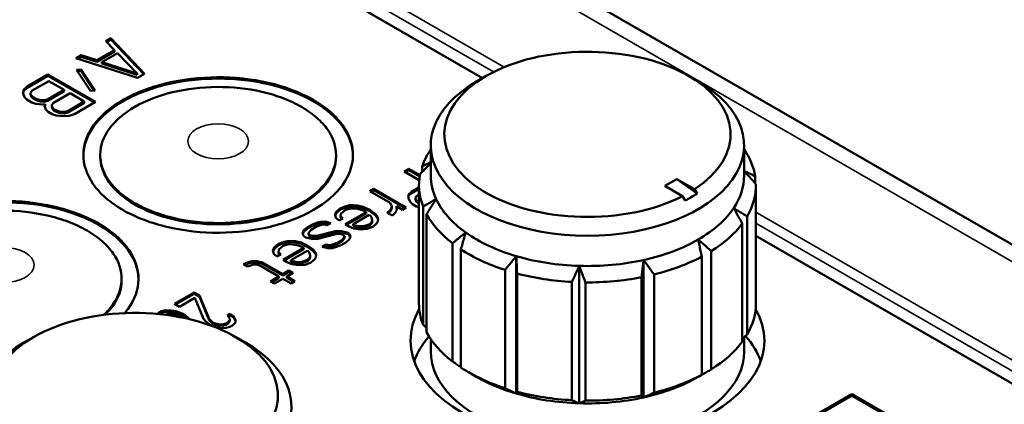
# Model space of a CAD drawing. Header units: millimetres. Extents: x 10 to 634, y 10 to 422.
# Tile 25 of 97: x 80 to 109, y 386 to 397. Entities that reach past the tile are written whole.
import ezdxf

# ---------------------------------------------------------------- set-up
doc = ezdxf.new("R2010")
doc.units = ezdxf.units.MM
doc.header["$LTSCALE"] = 2
doc.layers.add('Visible (ANSI)', color=7, linetype='Continuous', lineweight=50)
doc.layers.add('Visible Narrow (ANSI)', color=7, linetype='Continuous', lineweight=35)

msp = doc.modelspace()

# ---------------------------------------------------------------- linework, layer by layer
at = {"layer": 'Visible (ANSI)'}
for p, q in [((143.138, 371.073), (80.912, 406.999)), ((93.824, 395.421), (78.904, 404.035)), ((82.638, 396.515), (82.793, 396.605)), ((82.663, 396.489), (82.793, 396.564)), ((82.793, 396.605), (83.792, 395.549)), ((82.793, 396.605), (82.793, 396.564)), ((82.793, 396.564), (83.767, 395.534)), ((82.376, 395.947), (82.895, 396.247)), ((82.895, 396.247), (82.638, 396.515)), ((82.895, 396.247), (82.895, 396.206)), ((81.755, 396.006), (81.911, 396.095)), ((83.585, 395.429), (81.755, 396.006)), ((81.801, 395.991), (81.911, 396.055)), ((81.911, 396.095), (82.376, 395.947)), ((81.911, 396.095), (81.911, 396.055)), ((81.911, 396.055), (82.376, 395.906)), ((82.376, 395.906), (82.895, 396.206)), ((82.989, 396.162), (82.522, 395.892)), ((83.568, 395.558), (82.989, 396.162)), ((81.771, 395.667), (81.909, 395.677)), ((82.186, 395.038), (81.771, 395.667)), ((81.909, 395.677), (82.324, 395.048)), ((81.909, 395.677), (81.909, 395.636)), ((82.376, 395.947), (82.376, 395.906)), ((82.522, 395.892), (83.568, 395.558)), ((82.522, 395.892), (82.522, 395.852)), ((82.522, 395.852), (83.568, 395.517)), ((80.302, 395.167), (80.925, 395.526)), ((80.302, 395.126), (80.925, 395.485)), ((80.925, 395.526), (82.339, 394.71)), ((80.925, 395.526), (80.925, 395.485)), ((80.925, 395.485), (82.304, 394.689)), ((81.796, 395.628), (81.909, 395.636)), ((81.909, 395.636), (82.298, 395.046)), ((83.568, 395.558), (83.568, 395.517)), ((83.792, 395.549), (83.585, 395.429)), ((93.93, 395.482), (93.647, 395.319)), ((99.941, 395.482), (100.223, 395.319)), ((80.189, 394.962), (80.203, 395.074)), ((80.203, 395.074), (80.302, 395.167)), ((80.203, 395.034), (80.302, 395.126)), ((80.203, 395.074), (80.203, 395.034)), ((80.302, 395.167), (80.302, 395.126)), ((80.95, 395.332), (80.457, 395.047)), ((80.908, 394.787), (81.401, 395.071)), ((81.401, 395.071), (80.95, 395.332)), ((81.401, 395.071), (81.401, 395.031)), ((80.232, 394.848), (80.189, 394.962)), ((80.193, 394.952), (80.203, 395.034)), ((80.296, 394.781), (80.232, 394.848)), ((80.446, 394.694), (80.296, 394.781)), ((80.457, 395.047), (80.409, 394.985)), ((80.409, 394.985), (80.417, 394.92)), ((80.409, 394.985), (80.409, 394.944)), ((80.409, 394.944), (80.417, 394.88)), ((80.417, 394.92), (80.482, 394.853)), ((80.417, 394.92), (80.417, 394.88)), ((80.417, 394.88), (80.482, 394.812)), ((80.482, 394.853), (80.572, 394.801)), ((80.482, 394.853), (80.482, 394.812)), ((80.482, 394.812), (80.572, 394.76)), ((80.572, 394.801), (80.688, 394.764)), ((80.572, 394.801), (80.572, 394.76)), ((80.8, 394.759), (80.908, 394.787)), ((80.908, 394.746), (81.401, 395.031)), ((80.908, 394.787), (80.908, 394.746)), ((81.582, 394.967), (81.089, 394.683)), ((82.003, 394.724), (81.582, 394.967)), ((82.324, 395.048), (82.186, 395.038)), ((80.562, 394.657), (80.446, 394.694)), ((80.761, 394.632), (80.562, 394.657)), ((80.572, 394.76), (80.688, 394.723)), ((80.688, 394.764), (80.8, 394.759)), ((80.688, 394.764), (80.688, 394.723)), ((80.688, 394.723), (80.8, 394.718)), ((80.843, 394.645), (80.761, 394.632)), ((80.8, 394.759), (80.8, 394.718)), ((80.8, 394.718), (80.908, 394.746)), ((80.821, 394.597), (80.843, 394.645)), ((80.863, 394.483), (80.821, 394.597)), ((80.829, 394.575), (80.843, 394.604)), ((80.843, 394.645), (80.843, 394.604)), ((81.089, 394.683), (81.041, 394.62)), ((81.041, 394.62), (81.049, 394.556)), ((81.041, 394.62), (81.041, 394.579)), ((81.041, 394.579), (81.049, 394.515)), ((81.049, 394.556), (81.113, 394.488)), ((81.049, 394.556), (81.049, 394.515)), ((81.049, 394.515), (81.113, 394.448)), ((81.113, 394.488), (81.174, 394.454)), ((81.113, 394.488), (81.113, 394.448)), ((81.51, 394.439), (82.003, 394.724)), ((81.51, 394.399), (82.003, 394.683)), ((82.339, 394.71), (81.716, 394.35)), ((82.003, 394.724), (82.003, 394.683)), ((80.928, 394.416), (80.863, 394.483)), ((81.048, 394.346), (80.928, 394.416)), ((81.164, 394.309), (81.048, 394.346)), ((81.113, 394.448), (81.174, 394.413)), ((81.362, 394.285), (81.164, 394.309)), ((81.174, 394.454), (81.29, 394.417)), ((81.174, 394.454), (81.174, 394.413)), ((81.174, 394.413), (81.29, 394.376)), ((81.29, 394.417), (81.402, 394.412)), ((81.29, 394.417), (81.29, 394.376)), ((81.29, 394.376), (81.402, 394.371)), ((81.557, 394.293), (81.362, 394.285)), ((81.402, 394.412), (81.51, 394.439)), ((81.402, 394.412), (81.402, 394.371)), ((81.402, 394.371), (81.51, 394.399)), ((81.51, 394.439), (81.51, 394.399)), ((81.716, 394.35), (81.557, 394.293)), ((92.285, 393.421), (92.285, 392.522)), ((101.585, 393.421), (101.585, 392.522)), ((82.475, 393.094), (82.475, 393.135)), ((89.475, 393.135), (89.475, 393.094)), ((92.032, 392.802), (92.032, 392.636)), ((91.494, 392.647), (91.632, 392.727)), ((91.942, 392.388), (91.494, 392.647)), ((91.529, 392.626), (91.632, 392.686)), ((91.632, 392.727), (91.962, 392.536)), ((91.632, 392.727), (91.632, 392.686)), ((91.632, 392.686), (91.956, 392.499)), ((101.914, 392.503), (101.914, 392.295)), ((91.711, 392.043), (91.935, 392.172)), ((91.935, 392.237), (91.935, 388.726)), ((99.587, 392.42), (99.233, 392.216)), ((99.759, 391.913), (99.233, 392.216)), ((100.112, 392.117), (99.587, 392.42)), ((99.587, 392.42), (100.187, 391.987)), ((101.935, 392.237), (101.935, 388.726)), ((90.481, 392.062), (90.596, 392.128)), ((91.083, 391.714), (90.481, 392.062)), ((90.516, 392.042), (90.596, 392.088)), ((90.596, 392.128), (91.559, 391.572)), ((90.596, 392.128), (90.596, 392.088)), ((90.596, 392.088), (91.524, 391.552)), ((91.625, 391.854), (91.626, 391.959)), ((91.625, 391.852), (91.626, 391.918)), ((91.626, 391.959), (91.711, 392.043)), ((91.626, 391.918), (91.711, 392.002)), ((91.626, 391.959), (91.626, 391.918)), ((91.711, 392.002), (91.935, 392.131)), ((91.711, 392.043), (91.711, 392.002)), ((91.869, 391.925), (91.83, 391.868)), ((91.83, 391.868), (91.844, 391.807)), ((91.83, 391.868), (91.83, 391.827)), ((91.935, 391.964), (91.869, 391.925)), ((99.834, 391.783), (99.759, 391.913)), ((100.112, 392.117), (100.187, 391.987)), ((89.606, 391.557), (89.774, 391.619)), ((89.606, 391.516), (89.774, 391.578)), ((89.774, 391.619), (89.874, 391.642)), ((89.774, 391.619), (89.774, 391.578)), ((89.774, 391.578), (89.874, 391.601)), ((89.874, 391.642), (90.003, 391.647)), ((89.874, 391.642), (89.874, 391.601)), ((89.874, 391.601), (90.003, 391.606)), ((90.003, 391.647), (90.109, 391.639)), ((90.003, 391.647), (90.003, 391.606)), ((90.003, 391.606), (90.109, 391.598)), ((90.109, 391.639), (90.275, 391.596)), ((90.109, 391.639), (90.109, 391.598)), ((90.109, 391.598), (90.275, 391.555)), ((90.275, 391.596), (90.479, 391.505)), ((90.275, 391.596), (90.275, 391.555)), ((91.134, 391.605), (91.083, 391.714)), ((91.102, 391.517), (91.134, 391.605)), ((91.102, 391.476), (91.134, 391.564)), ((91.134, 391.605), (91.134, 391.564)), ((91.444, 391.506), (91.263, 391.61)), ((91.263, 391.61), (91.277, 391.549)), ((91.263, 391.61), (91.263, 391.569)), ((91.263, 391.569), (91.274, 391.522)), ((91.559, 391.572), (91.444, 391.506)), ((91.676, 391.744), (91.625, 391.854)), ((91.743, 391.679), (91.676, 391.744)), ((91.864, 391.609), (91.743, 391.679)), ((91.83, 391.827), (91.844, 391.766)), ((91.844, 391.807), (91.911, 391.741)), ((91.844, 391.807), (91.844, 391.766)), ((91.844, 391.766), (91.911, 391.7)), ((91.935, 391.585), (91.864, 391.609)), ((91.911, 391.741), (91.935, 391.727)), ((91.911, 391.741), (91.911, 391.7)), ((91.911, 391.7), (91.935, 391.686)), ((92.058, 391.601), (92.058, 388.091)), ((89.443, 391.359), (89.475, 391.446)), ((89.464, 391.267), (89.443, 391.359)), ((89.449, 391.334), (89.475, 391.406)), ((89.475, 391.446), (89.606, 391.557)), ((89.475, 391.406), (89.606, 391.516)), ((89.475, 391.446), (89.475, 391.406)), ((89.606, 391.557), (89.606, 391.516)), ((89.618, 391.39), (89.61, 391.316)), ((89.61, 391.316), (89.677, 391.25)), ((89.61, 391.316), (89.61, 391.275)), ((89.61, 391.275), (89.65, 391.235)), ((89.75, 391.501), (89.618, 391.39)), ((89.742, 391.079), (90.364, 391.438)), ((89.872, 391.536), (89.75, 391.501)), ((89.778, 391.059), (90.364, 391.398)), ((89.948, 391.546), (89.872, 391.536)), ((90.107, 391.533), (89.948, 391.546)), ((90.461, 391.356), (89.978, 391.076)), ((90.19, 391.512), (90.107, 391.533)), ((90.304, 391.473), (90.19, 391.512)), ((90.275, 391.555), (90.479, 391.464)), ((90.364, 391.438), (90.304, 391.473)), ((90.364, 391.438), (90.364, 391.398)), ((90.491, 391.338), (90.461, 391.356)), ((90.479, 391.505), (90.636, 391.387)), ((90.479, 391.505), (90.479, 391.464)), ((90.479, 391.464), (90.636, 391.346)), ((90.528, 391.29), (90.491, 391.338)), ((90.55, 391.198), (90.528, 391.29)), ((90.636, 391.387), (90.711, 391.291)), ((90.636, 391.387), (90.636, 391.346)), ((90.636, 391.346), (90.711, 391.25)), ((90.711, 391.291), (90.725, 391.23)), ((90.711, 391.291), (90.711, 391.25)), ((90.994, 391.42), (91.102, 391.517)), ((91.145, 391.333), (90.994, 391.42)), ((91.022, 391.404), (91.102, 391.476)), ((91.102, 391.517), (91.102, 391.476)), ((91.23, 391.417), (91.145, 391.333)), ((91.269, 391.474), (91.23, 391.417)), ((91.277, 391.549), (91.269, 391.474)), ((92.161, 391.379), (92.161, 387.868)), ((101.671, 391.311), (101.671, 387.8)), ((88.508, 390.888), (88.616, 390.985)), ((88.616, 390.985), (88.754, 391.065)), ((88.616, 390.944), (88.754, 391.024)), ((88.616, 390.985), (88.616, 390.944)), ((88.875, 390.996), (88.737, 390.916)), ((88.754, 391.065), (88.923, 391.127)), ((88.754, 391.024), (88.923, 391.087)), ((88.754, 391.065), (88.754, 391.024)), ((89.043, 391.058), (88.875, 390.996)), ((88.923, 391.127), (89.022, 391.15)), ((88.923, 391.127), (88.923, 391.087)), ((88.923, 391.087), (89.022, 391.109)), ((89.022, 391.15), (89.151, 391.155)), ((89.022, 391.15), (89.022, 391.109)), ((89.022, 391.109), (89.151, 391.114)), ((89.119, 391.067), (89.043, 391.058)), ((89.202, 391.046), (89.119, 391.067)), ((89.151, 391.155), (89.317, 391.112)), ((89.151, 391.155), (89.151, 391.114)), ((89.151, 391.114), (89.268, 391.084)), ((89.317, 391.112), (89.202, 391.046)), ((89.562, 391.184), (89.464, 391.267)), ((89.677, 391.25), (89.562, 391.184)), ((89.863, 391.01), (89.742, 391.079)), ((90.006, 390.954), (89.863, 391.01)), ((89.978, 391.076), (90.038, 391.042)), ((89.978, 391.076), (89.978, 391.036)), ((89.978, 391.036), (90.038, 391.001)), ((90.038, 391.042), (90.174, 391.016)), ((90.038, 391.042), (90.038, 391.001)), ((90.038, 391.001), (90.174, 390.975)), ((90.174, 391.016), (90.303, 391.021)), ((90.174, 391.016), (90.174, 390.975)), ((90.174, 390.975), (90.303, 390.98)), ((90.303, 391.021), (90.472, 391.084)), ((90.303, 390.98), (90.472, 391.043)), ((90.303, 391.021), (90.303, 390.98)), ((90.569, 391.001), (90.401, 390.939)), ((90.472, 391.084), (90.534, 391.154)), ((90.472, 391.043), (90.534, 391.113)), ((90.472, 391.084), (90.472, 391.043)), ((90.534, 391.154), (90.55, 391.198)), ((90.534, 391.113), (90.55, 391.157)), ((90.534, 391.154), (90.534, 391.113)), ((90.55, 391.198), (90.55, 391.157)), ((90.677, 391.098), (90.569, 391.001)), ((90.716, 391.155), (90.677, 391.098)), ((90.711, 391.25), (90.722, 391.203)), ((90.725, 391.23), (90.716, 391.155)), ((101.528, 391.095), (101.528, 387.584)), ((88.476, 390.8), (88.508, 390.888)), ((88.52, 390.722), (88.476, 390.8)), ((88.485, 390.784), (88.508, 390.847)), ((88.508, 390.847), (88.616, 390.944)), ((88.508, 390.888), (88.508, 390.847)), ((88.581, 390.687), (88.52, 390.722)), ((88.675, 390.845), (88.659, 390.801)), ((88.659, 390.801), (88.696, 390.753)), ((88.659, 390.801), (88.659, 390.76)), ((88.659, 390.76), (88.696, 390.712)), ((88.737, 390.916), (88.675, 390.845)), ((88.696, 390.753), (88.779, 390.732)), ((88.696, 390.753), (88.696, 390.712)), ((88.696, 390.712), (88.779, 390.691)), ((88.779, 390.732), (88.908, 390.737)), ((88.779, 390.732), (88.779, 390.691)), ((88.779, 390.691), (88.908, 390.696)), ((88.908, 390.737), (89.45, 390.876)), ((88.908, 390.696), (89.45, 390.835)), ((88.908, 390.737), (88.908, 390.696)), ((89.471, 390.784), (88.929, 390.645)), ((89.45, 390.876), (89.632, 390.877)), ((89.45, 390.876), (89.45, 390.835)), ((89.45, 390.835), (89.632, 390.836)), ((89.6, 390.789), (89.471, 390.784)), ((89.684, 390.768), (89.6, 390.789)), ((89.632, 390.877), (89.799, 390.834)), ((89.632, 390.877), (89.632, 390.836)), ((89.632, 390.836), (89.799, 390.793)), ((89.721, 390.72), (89.684, 390.768)), ((89.705, 390.676), (89.721, 390.72)), ((89.721, 390.72), (89.721, 390.679)), ((89.799, 390.834), (89.859, 390.799)), ((89.799, 390.834), (89.799, 390.793)), ((89.799, 390.793), (89.859, 390.759)), ((89.859, 390.799), (89.903, 390.721)), ((89.859, 390.799), (89.859, 390.759)), ((89.859, 390.759), (89.894, 390.696)), ((89.903, 390.721), (89.871, 390.633)), ((90.195, 390.924), (90.006, 390.954)), ((90.401, 390.939), (90.195, 390.924)), ((138.089, 369.865), (101.935, 390.738)), ((87.633, 390.383), (87.764, 390.493)), ((87.633, 390.342), (87.764, 390.453)), ((87.764, 390.493), (87.933, 390.556)), ((87.764, 390.453), (87.933, 390.515)), ((87.764, 390.493), (87.764, 390.453)), ((87.908, 390.437), (87.777, 390.327)), ((88.03, 390.473), (87.908, 390.437)), ((87.933, 390.556), (88.032, 390.578)), ((87.933, 390.556), (87.933, 390.515)), ((87.933, 390.515), (88.032, 390.538)), ((88.106, 390.482), (88.03, 390.473)), ((88.032, 390.578), (88.161, 390.583)), ((88.032, 390.578), (88.032, 390.538)), ((88.032, 390.538), (88.161, 390.543)), ((88.265, 390.47), (88.106, 390.482)), ((88.161, 390.583), (88.267, 390.575)), ((88.161, 390.583), (88.161, 390.543)), ((88.161, 390.543), (88.267, 390.535)), ((88.349, 390.449), (88.265, 390.47)), ((88.267, 390.575), (88.434, 390.532)), ((88.267, 390.575), (88.267, 390.535)), ((88.267, 390.535), (88.434, 390.492)), ((88.462, 390.41), (88.349, 390.449)), ((88.434, 390.532), (88.637, 390.441)), ((88.434, 390.532), (88.434, 390.492)), ((88.434, 390.492), (88.637, 390.401)), ((88.522, 390.375), (88.462, 390.41)), ((88.747, 390.644), (88.581, 390.687)), ((88.637, 390.441), (88.795, 390.324)), ((88.637, 390.441), (88.637, 390.401)), ((88.637, 390.401), (88.795, 390.283)), ((88.929, 390.645), (88.747, 390.644)), ((89.062, 390.409), (89.177, 390.475)), ((89.228, 390.366), (89.062, 390.409)), ((89.111, 390.396), (89.177, 390.434)), ((89.177, 390.475), (89.26, 390.454)), ((89.177, 390.475), (89.177, 390.434)), ((89.177, 390.434), (89.26, 390.413)), ((89.26, 390.454), (89.337, 390.463)), ((89.26, 390.454), (89.26, 390.413)), ((89.26, 390.413), (89.337, 390.422)), ((89.337, 390.463), (89.505, 390.525)), ((89.337, 390.422), (89.505, 390.485)), ((89.337, 390.463), (89.337, 390.422)), ((89.625, 390.456), (89.457, 390.394)), ((89.505, 390.525), (89.643, 390.605)), ((89.505, 390.485), (89.643, 390.564)), ((89.505, 390.525), (89.505, 390.485)), ((89.763, 390.536), (89.625, 390.456)), ((89.643, 390.605), (89.705, 390.676)), ((89.643, 390.564), (89.705, 390.635)), ((89.643, 390.605), (89.643, 390.564)), ((89.705, 390.635), (89.721, 390.679)), ((89.705, 390.676), (89.705, 390.635)), ((89.871, 390.633), (89.763, 390.536)), ((92.927, 390.511), (92.927, 387)), ((87.601, 390.295), (87.633, 390.383)), ((87.623, 390.203), (87.601, 390.295)), ((87.607, 390.27), (87.633, 390.342)), ((87.72, 390.12), (87.623, 390.203)), ((87.633, 390.383), (87.633, 390.342)), ((87.835, 390.187), (87.72, 390.12)), ((87.777, 390.327), (87.768, 390.252)), ((87.768, 390.252), (87.835, 390.187)), ((87.768, 390.252), (87.768, 390.211)), ((87.768, 390.211), (87.809, 390.172)), ((87.9, 390.016), (88.522, 390.375)), ((87.936, 389.996), (88.522, 390.334)), ((88.619, 390.292), (88.136, 390.013)), ((88.522, 390.375), (88.522, 390.334)), ((88.65, 390.275), (88.619, 390.292)), ((88.687, 390.227), (88.65, 390.275)), ((88.708, 390.135), (88.687, 390.227)), ((88.692, 390.091), (88.708, 390.135)), ((88.708, 390.135), (88.708, 390.094)), ((88.795, 390.324), (88.869, 390.228)), ((88.795, 390.324), (88.795, 390.283)), ((88.795, 390.283), (88.869, 390.187)), ((88.869, 390.228), (88.883, 390.167)), ((88.869, 390.228), (88.869, 390.187)), ((88.869, 390.187), (88.88, 390.14)), ((88.883, 390.167), (88.874, 390.092)), ((89.358, 390.371), (89.228, 390.366)), ((89.457, 390.394), (89.358, 390.371)), ((93.178, 390.332), (93.178, 386.821)), ((94.824, 390.13), (94.824, 386.048)), ((100.327, 390.115), (100.327, 386.605)), ((100.609, 390.279), (100.609, 386.768)), ((86.728, 389.895), (86.897, 389.958)), ((86.849, 389.826), (86.728, 389.895)), ((86.771, 389.87), (86.897, 389.917)), ((86.994, 389.875), (86.849, 389.826)), ((86.897, 389.958), (86.996, 389.98)), ((86.897, 389.958), (86.897, 389.917)), ((86.897, 389.917), (86.996, 389.939)), ((87.123, 389.88), (86.994, 389.875)), ((86.996, 389.98), (87.125, 389.985)), ((86.996, 389.98), (86.996, 389.939)), ((86.996, 389.939), (87.125, 389.945)), ((87.236, 389.841), (87.123, 389.88)), ((87.125, 389.985), (87.291, 389.942)), ((87.125, 389.985), (87.125, 389.945)), ((87.125, 389.945), (87.291, 389.902)), ((87.778, 389.529), (87.236, 389.841)), ((87.291, 389.942), (87.893, 389.595)), ((87.291, 389.942), (87.291, 389.902)), ((87.291, 389.902), (87.893, 389.554)), ((88.021, 389.947), (87.9, 390.016)), ((88.164, 389.89), (88.021, 389.947)), ((88.136, 390.013), (88.196, 389.978)), ((88.136, 390.013), (88.136, 389.972)), ((88.136, 389.972), (88.196, 389.938)), ((88.354, 389.861), (88.164, 389.89)), ((88.196, 389.978), (88.332, 389.953)), ((88.196, 389.978), (88.196, 389.938)), ((88.196, 389.938), (88.332, 389.912)), ((88.332, 389.953), (88.462, 389.958)), ((88.332, 389.953), (88.332, 389.912)), ((88.332, 389.912), (88.462, 389.917)), ((88.559, 389.875), (88.354, 389.861)), ((88.462, 389.958), (88.63, 390.02)), ((88.462, 389.917), (88.63, 389.98)), ((88.462, 389.958), (88.462, 389.917)), ((88.727, 389.938), (88.559, 389.875)), ((88.63, 390.02), (88.692, 390.091)), ((88.63, 389.98), (88.692, 390.05)), ((88.63, 390.02), (88.63, 389.98)), ((88.692, 390.05), (88.708, 390.094)), ((88.692, 390.091), (88.692, 390.05)), ((88.835, 390.035), (88.727, 389.938)), ((88.874, 390.092), (88.835, 390.035)), ((96.692, 389.841), (96.692, 385.759)), ((98.602, 390.016), (98.602, 385.934)), ((87.525, 389.382), (87.778, 389.529)), ((87.778, 389.529), (87.778, 389.488)), ((87.893, 389.595), (88.077, 389.701)), ((87.893, 389.554), (88.077, 389.661)), ((87.893, 389.595), (87.893, 389.554)), ((88.198, 389.632), (88.014, 389.526)), ((88.014, 389.526), (88.254, 389.387)), ((88.014, 389.526), (88.014, 389.485)), ((88.077, 389.701), (88.198, 389.632)), ((88.077, 389.701), (88.077, 389.661)), ((88.077, 389.661), (88.162, 389.611)), ((94.489, 389.719), (94.489, 386.208)), ((94.845, 389.614), (94.845, 386.103)), ((98.912, 389.585), (98.912, 386.074)), ((83.111, 389.461), (83.111, 389.42)), ((87.645, 389.313), (87.525, 389.382)), ((87.56, 389.362), (87.778, 389.488)), ((87.898, 389.459), (87.645, 389.313)), ((88.139, 389.32), (87.898, 389.459)), ((88.014, 389.485), (88.219, 389.366)), ((88.254, 389.387), (88.139, 389.32)), ((96.474, 389.362), (96.474, 385.851)), ((96.873, 389.35), (96.873, 385.839)), ((98.539, 389.502), (98.539, 385.991)), ((85.268, 389.052), (84.676, 388.71)), ((85.268, 389.011), (84.711, 388.69)), ((85.419, 388.965), (85.268, 389.052)), ((85.268, 389.052), (85.268, 389.011)), ((85.419, 388.925), (85.268, 389.011)), ((85.71, 388.265), (85.419, 388.965)), ((85.419, 388.965), (85.419, 388.925)), ((84.676, 388.71), (84.827, 388.624)), ((84.827, 388.624), (85.287, 388.889)), ((85.287, 388.889), (85.538, 388.27)), ((85.71, 388.224), (85.419, 388.925)), ((84.199, 388.435), (84.181, 388.412)), ((84.298, 388.492), (84.199, 388.435)), ((84.199, 388.435), (84.199, 388.411)), ((84.298, 388.451), (84.224, 388.408)), ((84.41, 388.522), (84.298, 388.492)), ((84.298, 388.492), (84.298, 388.451)), ((84.41, 388.481), (84.298, 388.451)), ((84.583, 388.518), (84.41, 388.522)), ((84.41, 388.522), (84.41, 388.481)), ((84.583, 388.477), (84.41, 388.481)), ((84.416, 388.387), (84.432, 388.396)), ((84.432, 388.396), (84.528, 388.416)), ((84.528, 388.416), (84.654, 388.42)), ((84.722, 388.494), (84.583, 388.518)), ((84.583, 388.518), (84.583, 388.477)), ((84.722, 388.453), (84.583, 388.477)), ((84.654, 388.42), (84.823, 388.379)), ((84.906, 388.426), (84.722, 388.494)), ((84.722, 388.494), (84.722, 388.453)), ((84.906, 388.385), (84.722, 388.453)), ((84.823, 388.379), (84.914, 388.326)), ((84.996, 388.374), (84.906, 388.426)), ((84.906, 388.426), (84.906, 388.385)), ((84.996, 388.333), (84.906, 388.385)), ((85.113, 388.268), (84.996, 388.374)), ((84.996, 388.374), (84.996, 388.333)), ((86.335, 388.417), (86.253, 388.37)), ((86.253, 388.37), (86.31, 388.299)), ((86.335, 388.377), (86.275, 388.342)), ((86.439, 388.338), (86.335, 388.417)), ((86.335, 388.417), (86.335, 388.377)), ((86.439, 388.298), (86.335, 388.377)), ((84.914, 388.326), (84.932, 388.301)), ((85.064, 388.272), (84.996, 388.333)), ((85.116, 388.26), (85.113, 388.268)), ((85.113, 388.268), (85.113, 388.261)), ((85.538, 388.27), (85.595, 388.199)), ((85.595, 388.199), (85.699, 388.12)), ((85.699, 388.12), (85.759, 388.085)), ((85.798, 388.177), (85.71, 388.265)), ((85.71, 388.265), (85.71, 388.224)), ((85.798, 388.136), (85.71, 388.224)), ((85.759, 388.085), (85.896, 388.025)), ((85.858, 388.142), (85.798, 388.177)), ((85.798, 388.177), (85.798, 388.136)), ((85.858, 388.101), (85.798, 388.136)), ((85.981, 388.109), (85.858, 388.142)), ((85.858, 388.142), (85.858, 388.101)), ((85.981, 388.068), (85.858, 388.101)), ((86.091, 388.103), (85.981, 388.109)), ((85.981, 388.109), (85.981, 388.068)), ((86.091, 388.062), (85.981, 388.068)), ((86.203, 388.133), (86.091, 388.103)), ((86.091, 388.103), (86.091, 388.062)), ((86.203, 388.092), (86.091, 388.062)), ((86.269, 388.171), (86.203, 388.133)), ((86.203, 388.133), (86.203, 388.092)), ((86.269, 388.13), (86.203, 388.092)), ((86.321, 388.236), (86.269, 388.171)), ((86.321, 388.195), (86.269, 388.13)), ((86.269, 388.171), (86.269, 388.13)), ((86.31, 388.299), (86.321, 388.236)), ((86.321, 388.236), (86.321, 388.195)), ((86.337, 388.036), (86.403, 388.074)), ((86.403, 388.074), (86.488, 388.158)), ((86.493, 388.231), (86.439, 388.338)), ((86.439, 388.338), (86.439, 388.298)), ((86.491, 388.195), (86.439, 388.298)), ((86.488, 388.158), (86.493, 388.231)), ((85.896, 388.025), (86.082, 387.994)), ((86.082, 387.994), (86.208, 387.997)), ((86.208, 387.997), (86.337, 388.036)), ((80.495, 387.725), (80.212, 387.562)), ((86.506, 387.725), (86.788, 387.562)), ((92.285, 387.665), (92.285, 387.297)), ((101.585, 387.729), (101.585, 387.297)), ((93.647, 386.542), (93.4, 386.684)), ((104.784, 386.031), (103.704, 385.408)), ((106.906, 384.806), (104.784, 386.031)), ((104.784, 386.031), (104.784, 385.99)), ((104.784, 385.99), (103.704, 385.367)), ((106.87, 384.786), (104.784, 385.99))]:
    msp.add_line(p, q, dxfattribs=at)
for centre, major_axis, ratio, start_param, end_param in [((96.935, 393.747), (4.25, 0), 0.57735, 5.556645, 11.722115), ((96.935, 393.421), (-4.65, 0), 0.57735, 5.497787, 10.210176), ((96.935, 392.237), (-5, 0), 0.57735, 5.906802, 6.086142), ((96.935, 392.237), (5, 0), 0.57735, 0.092324, 0.376383), ((96.935, 392.237), (-5, 0), 0.57735, 6.16607, 6.505021), ((96.935, 392.522), (-4.65, 0), 0.57735, 0, 0.261799), ((96.935, 392.522), (4.65, 0), 0.57735, 5.916666, 6.283185), ((96.935, 392.237), (5, 0), 0.57735, 5.95663, 6.295581), ((97.362, 393.797), (-3.758, 0.434), 0.644561, 2.360535, 2.492815), ((96.935, 392.522), (-4.65, 0), 0.57735, 0.261799, 0.680678), ((96.935, 392.237), (-5, 0), 0.57735, 0.301764, 0.640714), ((96.935, 392.522), (4.65, 0), 0.57735, 5.497787, 5.916666), ((96.935, 392.237), (-5, 0), 0.57735, 2.396159, 2.735109), ((96.935, 392.522), (4.65, 0), 0.57735, 3.822271, 4.24115), ((96.935, 392.522), (4.65, 0), 0.57735, 5.078908, 5.497787), ((96.935, 392.237), (-5, 0), 0.57735, 0.720643, 1.059593), ((96.935, 392.522), (4.65, 0), 0.57735, 4.24115, 4.660029), ((96.935, 392.237), (5, 0), 0.57735, 5.118872, 5.457823), ((96.935, 392.522), (4.65, 0), 0.57735, 4.660029, 5.078908), ((96.935, 392.237), (5, 0), 0.57735, 4.281114, 4.620065), ((96.935, 392.237), (5, 0), 0.57735, 4.699993, 5.038944), ((83.5, 385.99), (4.25, 0), 0.57735, 5.556645, 11.722115), ((96.935, 388.726), (-5, 0), 0.57735, 0, 0.221835), ((96.935, 388.726), (5, 0), 0.57735, 5.95663, 6.283185), ((96.935, 387.623), (-5.25, 0), 0.57735, 5.968355, 9.739609), ((96.935, 388.726), (-5, 0), 0.57735, 0.301764, 0.640714), ((83.5, 385.664), (-4.65, 0), 0.57735, 5.497787, 10.210176), ((96.935, 386.399), (-5.25, 0), 0.57735, 5.822672, 6.079755), ((96.935, 388.726), (5, 0), 0.57735, 5.537751, 5.876702), ((96.935, 386.399), (5.25, 0), 0.57735, 0.203431, 0.466346), ((96.935, 387.297), (-4.65, 0), 0.57735, 0, 3.141593), ((96.935, 388.726), (5, 0), 0.57735, 3.862235, 4.201186), ((96.935, 388.726), (5, 0), 0.57735, 5.118872, 5.457823), ((96.935, 388.44), (4.65, 0), 0.57735, 3.926991, 4.24115), ((96.935, 388.44), (4.65, 0), 0.57735, 5.078908, 5.497787), ((96.935, 388.44), (4.65, 0), 0.57735, 4.24115, 4.660029), ((96.935, 388.726), (5, 0), 0.57735, 4.281114, 4.620065), ((96.935, 388.44), (4.65, 0), 0.57735, 4.660029, 5.078908), ((96.935, 388.726), (5, 0), 0.57735, 4.699993, 5.038944)]:
    msp.add_ellipse(centre, major_axis=major_axis, ratio=ratio, start_param=start_param, end_param=end_param, dxfattribs=at)
for points, knots in [([(88.804, 394.768), (88.612, 394.878), (88.402, 394.977), (87.95, 395.149), (87.709, 395.222), (86.975, 395.391), (86.459, 395.447), (85.421, 395.441), (84.906, 395.38), (83.949, 395.148), (83.514, 394.98), (82.78, 394.556), (82.487, 394.304), (82.086, 393.752), (81.98, 393.455), (81.971, 392.855), (82.068, 392.557), (82.36, 392.134), (82.486, 391.995), (82.784, 391.734), (82.956, 391.612), (83.147, 391.502)], [0.000001, 0.000001, 0.000001, 0.000001, 0.081126, 0.081126, 0.162196, 0.162196, 0.317571, 0.317571, 0.472833, 0.472833, 0.628021, 0.628021, 0.783209, 0.783209, 0.938471, 0.938471, 1.093846, 1.093846, 1.174917, 1.174917, 1.256042, 1.256042, 1.256042, 1.256042]), ([(88.804, 394.727), (88.433, 394.941), (87.546, 395.283), (85.975, 395.463), (84.405, 395.283), (83.073, 394.769), (82.19, 394.006), (81.98, 393.41), (81.975, 393.114)], [0, 0, 0, 0, 0.1250033, 0.2500029, 0.3750025, 0.5000021, 0.6250017, 0.7471931, 0.7471931, 0.7471931, 0.7471931]), ([(88.45, 394.564), (88.283, 394.66), (88.098, 394.747), (87.702, 394.898), (87.49, 394.961), (86.848, 395.109), (86.396, 395.158), (85.488, 395.153), (85.039, 395.099), (84.202, 394.896), (83.821, 394.749), (83.18, 394.378), (82.924, 394.159), (82.572, 393.675), (82.48, 393.416), (82.471, 392.892), (82.556, 392.631), (82.811, 392.26), (82.921, 392.138), (83.182, 391.909), (83.333, 391.803), (83.5, 391.706)], [0.000001, 0.000001, 0.000001, 0.000001, 0.07111, 0.07111, 0.142161, 0.142161, 0.278046, 0.278046, 0.413804, 0.413804, 0.549461, 0.549461, 0.685118, 0.685118, 0.820876, 0.820876, 0.956761, 0.956761, 1.027812, 1.027812, 1.098921, 1.098921, 1.098921, 1.098921]), ([(83.147, 391.502), (83.338, 391.391), (83.549, 391.292), (84.001, 391.12), (84.241, 391.048), (84.975, 390.879), (85.491, 390.823), (86.53, 390.828), (87.044, 390.889), (88.001, 391.121), (88.437, 391.29), (89.17, 391.714), (89.463, 391.965), (89.865, 392.518), (89.97, 392.815), (89.98, 393.414), (89.883, 393.712), (89.59, 394.136), (89.464, 394.275), (89.167, 394.536), (88.995, 394.657), (88.804, 394.768)], [0.000001, 0.000001, 0.000001, 0.000001, 0.081126, 0.081126, 0.162196, 0.162196, 0.317571, 0.317571, 0.472833, 0.472833, 0.628021, 0.628021, 0.783209, 0.783209, 0.938471, 0.938471, 1.093846, 1.093846, 1.174917, 1.174917, 1.256042, 1.256042, 1.256042, 1.256042]), ([(83.5, 391.706), (83.668, 391.609), (83.853, 391.522), (84.249, 391.372), (84.46, 391.308), (85.103, 391.16), (85.554, 391.112), (86.462, 391.117), (86.912, 391.17), (87.749, 391.373), (88.129, 391.521), (88.771, 391.891), (89.027, 392.111), (89.378, 392.594), (89.471, 392.854), (89.479, 393.378), (89.395, 393.639), (89.139, 394.01), (89.029, 394.131), (88.768, 394.36), (88.618, 394.467), (88.45, 394.564)], [0.000001, 0.000001, 0.000001, 0.000001, 0.07111, 0.07111, 0.142161, 0.142161, 0.278046, 0.278046, 0.413804, 0.413804, 0.549461, 0.549461, 0.685118, 0.685118, 0.820876, 0.820876, 0.956761, 0.956761, 1.027812, 1.027812, 1.098921, 1.098921, 1.098921, 1.098921]), ([(89.975, 393.114), (89.971, 393.41), (89.76, 394.006), (89.174, 394.513), (88.804, 394.727)], [0.7528089, 0.7528089, 0.7528089, 0.7528089, 0.8750033, 1, 1, 1, 1]), ([(82.475, 393.094), (82.475, 393.094), (82.475, 392.829), (82.658, 392.3), (83.176, 391.852), (83.5, 391.665)], [0.7499946, 0.7499946, 0.7499946, 0.7499946, 0.7499968, 0.8749963, 1, 1, 1, 1]), ([(83.5, 391.665), (83.824, 391.478), (84.601, 391.178), (85.975, 391.021), (87.35, 391.178), (88.515, 391.628), (89.293, 392.3), (89.475, 392.829), (89.475, 393.094)], [0, 0, 0, 0, 0.1249963, 0.2499968, 0.3749972, 0.4999977, 0.6249981, 0.7499964, 0.7499964, 0.7499964, 0.7499964]), ([(91.97, 392.574), (92.012, 392.616), (92.097, 392.701), (92.202, 392.804), (92.264, 392.865), (92.285, 392.886)], [0, 0, 0, 0, 0.3333333, 0.6666667, 0.8424406, 0.8424406, 0.8424406, 0.8424406]), ([(92.285, 392.917), (92.271, 392.91), (92.222, 392.889), (92.138, 392.851), (92.068, 392.818), (92.032, 392.802)], [0.1891448, 0.1891448, 0.1891448, 0.1891448, 0.3333333, 0.6666667, 1, 1, 1, 1]), ([(101.914, 392.503), (101.876, 392.521), (101.8, 392.558), (101.69, 392.611), (101.619, 392.644), (101.585, 392.66)], [0, 0, 0, 0, 0.3333333, 0.6666667, 0.9803917, 0.9803917, 0.9803917, 0.9803917]), ([(101.585, 392.656), (101.622, 392.617), (101.697, 392.534), (101.813, 392.407), (101.894, 392.317), (101.935, 392.272)], [0.0184639, 0.0184639, 0.0184639, 0.0184639, 0.3333333, 0.6666667, 1, 1, 1, 1]), ([(82.44, 391.094), (82.248, 391.204), (82.038, 391.303), (81.586, 391.475), (81.345, 391.548), (80.611, 391.717), (80.095, 391.773), (79.057, 391.767), (78.542, 391.706), (77.585, 391.474), (77.15, 391.305), (76.416, 390.882), (76.123, 390.63), (75.722, 390.078), (75.616, 389.781), (75.607, 389.181), (75.704, 388.883), (75.996, 388.46), (76.122, 388.321), (76.42, 388.06), (76.592, 387.938), (76.783, 387.828)], [0.000001, 0.000001, 0.000001, 0.000001, 0.081126, 0.081126, 0.162196, 0.162196, 0.317571, 0.317571, 0.472833, 0.472833, 0.628021, 0.628021, 0.783209, 0.783209, 0.938471, 0.938471, 1.093846, 1.093846, 1.174917, 1.174917, 1.256042, 1.256042, 1.256042, 1.256042]), ([(82.44, 391.053), (82.069, 391.266), (81.182, 391.609), (79.611, 391.789), (78.041, 391.609), (76.709, 391.095), (75.826, 390.332), (75.616, 389.736), (75.611, 389.44)], [0, 0, 0, 0, 0.1250012, 0.2500016, 0.3750019, 0.5000023, 0.6250026, 0.7471948, 0.7471948, 0.7471948, 0.7471948]), ([(82.086, 390.889), (81.919, 390.986), (81.734, 391.073), (81.338, 391.224), (81.127, 391.287), (80.484, 391.435), (80.032, 391.484), (79.124, 391.479), (78.675, 391.425), (77.838, 391.222), (77.457, 391.075), (76.816, 390.704), (76.56, 390.484), (76.208, 390.001), (76.116, 389.742), (76.107, 389.217), (76.192, 388.957), (76.447, 388.586), (76.557, 388.464), (76.818, 388.235), (76.969, 388.128), (77.136, 388.032)], [0.000001, 0.000001, 0.000001, 0.000001, 0.07111, 0.07111, 0.142161, 0.142161, 0.278046, 0.278046, 0.413804, 0.413804, 0.549461, 0.549461, 0.685118, 0.685118, 0.820876, 0.820876, 0.956761, 0.956761, 1.027812, 1.027812, 1.098921, 1.098921, 1.098921, 1.098921]), ([(83.198, 388.438), (83.234, 388.48), (83.268, 388.523), (83.501, 388.843), (83.606, 389.14), (83.616, 389.74), (83.519, 390.038), (83.226, 390.462), (83.1, 390.601), (82.803, 390.861), (82.631, 390.983), (82.44, 391.094)], [0.7586615, 0.7586615, 0.7586615, 0.7586615, 0.7832091, 0.7832091, 0.9384712, 0.9384712, 1.0938461, 1.0938461, 1.1749167, 1.1749167, 1.2560416, 1.2560416, 1.2560416, 1.2560416]), ([(83.611, 389.44), (83.607, 389.736), (83.396, 390.332), (82.81, 390.839), (82.44, 391.053)], [0.7528076, 0.7528076, 0.7528076, 0.7528076, 0.8750012, 1, 1, 1, 1]), ([(82.575, 388.385), (82.676, 388.478), (82.764, 388.576), (83.014, 388.92), (83.107, 389.179), (83.115, 389.704), (83.031, 389.964), (82.775, 390.335), (82.665, 390.457), (82.404, 390.686), (82.254, 390.793), (82.086, 390.889)], [0.6279233, 0.6279233, 0.6279233, 0.6279233, 0.6851183, 0.6851183, 0.8208758, 0.8208758, 0.9567607, 0.9567607, 1.0278119, 1.0278119, 1.0989211, 1.0989211, 1.0989211, 1.0989211]), ([(82.624, 388.391), (82.708, 388.473), (82.987, 388.796), (83.111, 389.155), (83.111, 389.42)], [0.58005, 0.58005, 0.58005, 0.58005, 0.624997, 0.7499945, 0.7499945, 0.7499945, 0.7499945]), ([(101.528, 387.682), (101.531, 387.685), (101.578, 387.723), (101.626, 387.762), (101.671, 387.8)], [0.6443482, 0.6443482, 0.6443482, 0.6443482, 0.6666667, 1, 1, 1, 1]), ([(92.927, 387), (92.972, 386.971), (93.057, 386.917), (93.14, 386.865), (93.178, 386.84)], [0, 0, 0, 0, 0.3333333, 0.6299876, 0.6299876, 0.6299876, 0.6299876])]:
    msp.add_open_spline(points, degree=3, knots=knots, dxfattribs=at)
for points in [[(92.444, 391.828), (92.402, 391.804), (92.318, 391.755), (92.19, 391.679), (92.102, 391.628), (92.058, 391.601)], [(92.161, 391.379), (92.194, 391.43), (92.258, 391.533), (92.352, 391.682), (92.413, 391.78), (92.444, 391.828)], [(101.671, 391.311), (101.626, 391.34), (101.536, 391.397), (101.405, 391.48), (101.319, 391.534), (101.277, 391.56)], [(101.277, 391.56), (101.304, 391.511), (101.358, 391.41), (101.442, 391.255), (101.499, 391.149), (101.528, 391.095)], [(93.322, 390.833), (93.279, 390.799), (93.193, 390.729), (93.062, 390.622), (92.972, 390.548), (92.927, 390.511)], [(93.178, 390.332), (93.195, 390.389), (93.227, 390.504), (93.275, 390.671), (93.306, 390.779), (93.322, 390.833)], [(100.223, 390.624), (100.235, 390.57), (100.257, 390.459), (100.292, 390.29), (100.315, 390.174), (100.327, 390.115)], [(100.609, 390.279), (100.565, 390.318), (100.478, 390.397), (100.349, 390.512), (100.265, 390.587), (100.223, 390.624)], [(94.824, 390.13), (94.788, 390.086), (94.715, 389.997), (94.604, 389.86), (94.528, 389.766), (94.489, 389.719)], [(94.845, 389.614), (94.843, 389.674), (94.838, 389.791), (94.831, 389.963), (94.827, 390.075), (94.824, 390.13)], [(96.692, 389.841), (96.669, 389.79), (96.621, 389.686), (96.549, 389.527), (96.499, 389.417), (96.474, 389.362)], [(96.873, 389.35), (96.853, 389.407), (96.811, 389.519), (96.751, 389.682), (96.712, 389.789), (96.692, 389.841)], [(98.602, 390.016), (98.595, 389.961), (98.581, 389.85), (98.561, 389.679), (98.546, 389.562), (98.539, 389.502)], [(98.912, 389.585), (98.877, 389.635), (98.806, 389.733), (98.703, 389.877), (98.635, 389.97), (98.602, 390.016)], [(92.058, 388.091), (92.093, 388.059), (92.127, 388.028), (92.161, 387.997)], [(100.223, 386.542), (100.265, 386.566), (100.349, 386.614), (100.478, 386.69), (100.565, 386.741), (100.609, 386.768)], [(100.327, 386.605), (100.315, 386.597), (100.292, 386.582), (100.257, 386.561), (100.235, 386.548), (100.223, 386.542)], [(94.489, 386.208), (94.528, 386.189), (94.604, 386.152), (94.715, 386.099), (94.788, 386.065), (94.824, 386.048)], [(94.824, 386.048), (94.827, 386.053), (94.831, 386.065), (94.838, 386.084), (94.843, 386.097), (94.845, 386.103)], [(98.602, 385.934), (98.635, 385.948), (98.703, 385.978), (98.806, 386.025), (98.877, 386.058), (98.912, 386.074)], [(96.474, 385.851), (96.499, 385.84), (96.549, 385.819), (96.621, 385.788), (96.669, 385.768), (96.692, 385.759)], [(96.692, 385.759), (96.712, 385.767), (96.751, 385.784), (96.811, 385.811), (96.853, 385.83), (96.873, 385.839)], [(98.539, 385.991), (98.546, 385.984), (98.561, 385.971), (98.581, 385.952), (98.595, 385.939), (98.602, 385.934)]]:
    msp.add_open_spline(points, degree=3, dxfattribs=at)
at = {"layer": 'Visible Narrow (ANSI)'}
for p, q in [((142.388, 370.999), (80.162, 406.925)), ((94.466, 395.744), (77.631, 405.464)), ((94.15, 395.6), (77.49, 405.219)), ((139.857, 369.538), (101.935, 391.432)), ((82.44, 391.094), (82.44, 391.053)), ((139.574, 369.375), (101.935, 391.105))]:
    msp.add_line(p, q, dxfattribs=at)
for centre in [(85.975, 393.543), (79.611, 389.869)]:
    msp.add_ellipse(centre, major_axis=(0.902, 0), ratio=0.57735, dxfattribs=at)
for points in [[(88.804, 394.768), (88.804, 394.763), (88.804, 394.754), (88.804, 394.741), (88.804, 394.731), (88.804, 394.727)], [(83.5, 391.706), (83.5, 391.701), (83.5, 391.692), (83.5, 391.679), (83.5, 391.67), (83.5, 391.665)]]:
    msp.add_open_spline(points, degree=3, dxfattribs=at)

doc.saveas('drawing.dxf')
